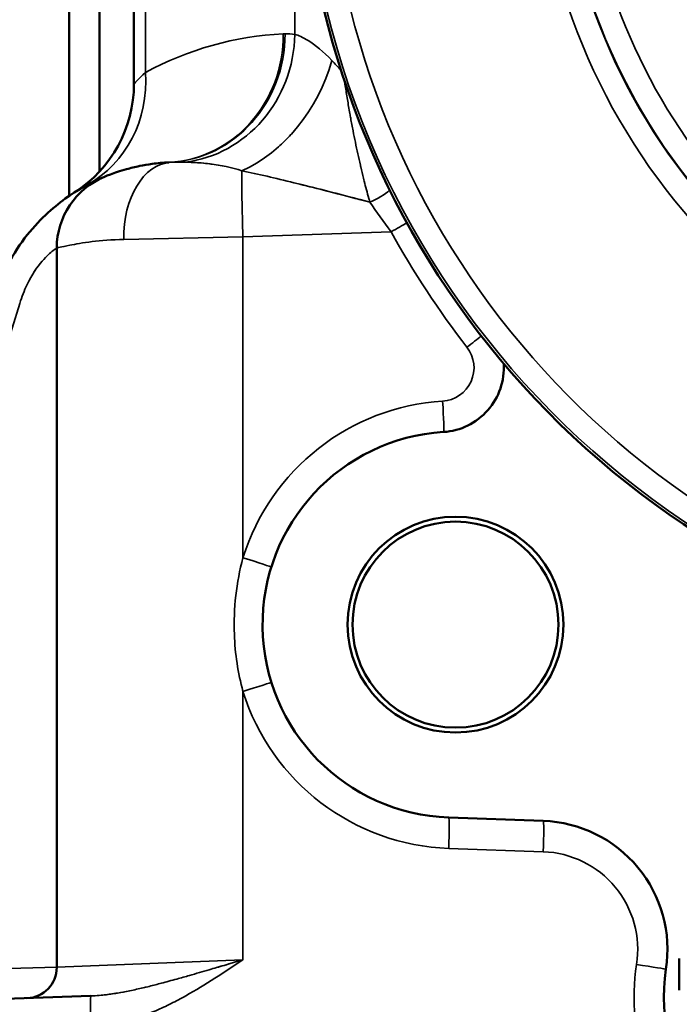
# Model space of a CAD drawing. Header units: inches. Extents: x 1 to 237, y 4 to 150.
# Tile 22 of 209: x 25.55 to 28.11, y 110.17 to 113.99. Entities that reach past the tile are written whole.
import ezdxf

# ---------------------------------------------------------------- set-up
doc = ezdxf.new("R2010")
doc.units = ezdxf.units.IN
doc.header["$LTSCALE"] = 7
doc.header["$MEASUREMENT"] = 0
for name, color, linetype, lineweight in [('Dimension (ANSI)', 7, 'Continuous', 25), ('Visible (ANSI)', 7, 'Continuous', 50), ('Visible Narrow (ANSI)', 7, 'Continuous', 35)]:
    doc.layers.add(name, color=color, linetype=linetype, lineweight=lineweight)
doc.styles.add('Dimension Text', font='tahoma.ttf')
doc.dimstyles.new('Dual Dimension', dxfattribs={"dimscale": 7, "dimtxt": 0.12, "dimasz": 0.098425, "dimexe": 0.125, "dimexo": 0.0625, "dimgap": 0.031496, "dimtad": 0, "dimtih": 1, "dimtoh": 1, "dimrnd": 1e-08, "dimzin": 4, "dimdsep": 46, "dimtxsty": 'Dimension Text', "dimcen": 0.09, "dimdle": 0.393701, "dimclrd": 256, "dimclre": 256, "dimclrt": 256, "dimadec": 0, "dimazin": 1, "dimtfac": 1, "dimtofl": 0, "dimtmove": 0, "dimatfit": 3, "dimfxl": 1, "dimtolj": 1, "dimtzin": 4, "dimlwd": -1, "dimlwe": -1, "dimarcsym": 0})

# ---------------------------------------------------------------- blocks, each defined once
blk = doc.blocks.new('*D11')
at = {"layer": 'Defpoints', "color": 0, "transparency": 16777216}
for p in [(9.8018, 132.104), (32.4002, 132.104), (37.2552, 77.8445)]:
    blk.add_point(p, dxfattribs=at)
at = {"layer": 'Dimension (ANSI)', "transparency": 16777216}
for p, q in [((31.9627, 132.104), (8.9268, 132.104)), ((9.8018, 131.415), (9.8018, 106.86)), ((9.8018, 78.5334), (9.8018, 103.0884)), ((36.8177, 77.8445), (8.9268, 77.8445))]:
    blk.add_line(p, q, dxfattribs=at)
for points in [[(9.6869, 131.415), (9.9166, 131.415), (9.8018, 132.104)], [(9.6869, 78.5334), (9.9166, 78.5334), (9.8018, 77.8445)]]:
    blk.add_solid(points, dxfattribs=at)
at = {"layer": 'Dimension (ANSI)', "transparency": 16777216, "insert": (9.8018, 104.9742), "char_height": 0.84, "attachment_point": 5, "style": 'Dimension Text'}
blk.add_mtext('\\A1;{\\H3.0x;(}\\S54.26^ 1378.2 mm;{\\H3.0x;)}', dxfattribs=at)

msp = doc.modelspace()

# ---------------------------------------------------------------- linework, layer by layer
at = {"layer": 'Visible (ANSI)'}
for p, q in [((25.7382, 125.0363), (25.7382, 113.3082)), ((25.8563, 125.0363), (25.8563, 113.4031)), ((25.9902, 118.2635), (25.9902, 113.7434)), ((26.2894, 113.4791), (26.2894, 113.4788)), ((26.1713, 113.4433), (26.1713, 113.4432)), ((26.1713, 113.4395), (26.1713, 113.4394)), ((26.2894, 113.4634), (26.2894, 113.4634)), ((26.2894, 113.4322), (26.2894, 113.432)), ((25.8563, 113.382), (25.8563, 113.382)), ((26.7225, 113.3319), (26.7225, 113.3319)), ((25.6902, 113.1053), (25.6902, 110.3112)), ((27.214, 110.8929), (27.5816, 110.8801)), ((28.1103, 110.3454), (28.1103, 110.2229)), ((25.7382, 110.3131), (25.7382, 110.3131)), ((25.8563, 110.3179), (25.8563, 110.3179)), ((26.2894, 110.3036), (26.2894, 110.3036)), ((25.8231, 110.1999), (24.2714, 110.1458))]:
    msp.add_line(p, q, dxfattribs=at)
for radius in [0.4193, 0.4003]:
    msp.add_circle((27.2402, 111.6425), radius, dxfattribs=at)
for centre, radius, start, end in [((29.9902, 114.8235), 3.3558, 7.9595, 301.4317), ((25.4902, 113.7434), 0.5, 302.5262, 0), ((25.9902, 113.1053), 0.3, 112.486, 180), ((27.178, 112.6405), 0.25, 273.5653, 3.7539), ((27.2402, 111.6425), 0.75, 93.5653, 268), ((27.5642, 110.3804), 0.5, 351.2063, 88), ((25.5702, 110.3112), 0.12, 272, 0), ((28.7402, 110.1985), 0.69, 171.2063, 268)]:
    msp.add_arc(centre, radius, start, end, dxfattribs=at)
for centre, major_axis, ratio, start_param, end_param in [((26.0326, 110.9755), (0.4339, 0.7598), 0.101275, 3.711237, 3.711245), ((26.1955, 110.8889), (-0.3815, -0.7874), 0.089155, 5.565326, 5.56533), ((26.4004, 110.7972), (0.3275, 0.8114), 0.076617, 4.074061, 4.074116), ((26.3819, 110.8047), (-0.3275, -0.8114), 0.076617, 5.492014, 5.492079), ((26.3819, 110.8047), (0.3275, 0.8114), 0.076617, 4.050485, 4.050563), ((26.2134, 110.8802), (0.3815, 0.7874), 0.089155, 3.747204, 3.747282), ((26.1955, 110.8889), (-0.3815, -0.7874), 0.089155, 5.821874, 5.822154), ((26.1955, 110.8889), (-0.3815, -0.7874), 0.089155, 5.820153, 5.82028), ((26.1955, 110.8889), (0.3815, 0.7874), 0.089155, 3.715126, 3.715236)]:
    msp.add_ellipse(centre, major_axis=major_axis, ratio=ratio, start_param=start_param, end_param=end_param, dxfattribs=at)
for points, knots in [([(26.1256, 113.4386), (26.1029, 113.4375), (26.0815, 113.4354), (26.044, 113.4303), (26.0277, 113.4275), (25.9938, 113.4206), (25.9768, 113.4163), (25.9483, 113.4084), (25.9364, 113.4047), (25.9156, 113.3978), (25.9068, 113.3947), (25.8926, 113.3893), (25.8871, 113.3872), (25.8793, 113.3841), (25.8769, 113.3831), (25.8756, 113.3825), (25.8755, 113.3825), (25.8755, 113.3825)], [-0.9660374, -0.9660374, -0.9660374, -0.9660374, -0.8266585, -0.8266585, -0.7052782, -0.7052782, -0.5555544, -0.5555544, -0.4231669, -0.4231669, -0.2901371, -0.2901371, -0.16254, -0.16254, -0.0415467, -0.0415467, 0, 0, 0, 0]), ([(25.8755, 113.3825), (25.8755, 113.3825), (25.8487, 113.3721), (25.7325, 113.3123), (25.5901, 113.1889), (25.5132, 113.0684), (25.4911, 113.0241)], [0, 0, 0, 0, 0.496498, 0.992995, 1.489493, 1.737742, 1.737742, 1.737742, 1.737742])]:
    msp.add_open_spline(points, degree=3, knots=knots, dxfattribs=at)
at = {"layer": 'Visible Narrow (ANSI)'}
for p, q in [((26.0354, 118.2635), (26.0354, 113.7879)), ((26.6157, 118.2635), (26.6157, 113.9356)), ((26.414, 113.1489), (26.9898, 113.169)), ((26.414, 113.1489), (25.9509, 113.1392)), ((26.414, 111.9021), (26.414, 113.1489)), ((25.2251, 111.8602), (25.5461, 112.8903)), ((26.414, 110.3405), (26.414, 111.3828)), ((27.214, 110.773), (27.5816, 110.7601)), ((25.6902, 110.3112), (26.414, 110.3405)), ((25.6902, 110.3112), (25.275, 110.3002))]:
    msp.add_line(p, q, dxfattribs=at)
for centre, radius, start, end in [((29.9902, 114.8235), 3.3456, 95.2428, 262.6707), ((29.9902, 114.8235), 3.2556, 110.8091, 262.6707), ((29.9902, 114.8235), 2.4399, 97.0032, 262.9968), ((29.9902, 114.8235), 2.35, 97.0032, 262.9968), ((29.9902, 114.8235), 2.348, 95.7937, 264.2063), ((29.9902, 114.8235), 2.2581, 95.7937, 317.962), ((26.6321, 112.6895), 1.25, 92.8047, 118.5143), ((29.9944, 114.8235), 3.43, 208.8385, 217.8201), ((27.1822, 112.6405), 0.13, 273.5653, 37.8201), ((27.2444, 111.6425), 0.87, 93.5653, 162.6382), ((27.2444, 111.6425), 0.87, 197.3618, 268), ((27.5684, 110.3804), 0.38, 351.2063, 88), ((28.7444, 110.1985), 0.81, 171.2063, 185.9122)]:
    msp.add_arc(centre, radius, start, end, dxfattribs=at)
for centre, major_axis, ratio, start_param, end_param in [((26.1011, 113.938), (0.0245, -0.4994), 0.939561, 0.001041, 1.524799), ((26.1078, 113.9382), (0.0025, -0.5), 0.939691, 0.046394, 1.566138), ((26.1458, 113.9356), (-0.0762, -0.4942), 0.93839, 0.253418, 1.714416), ((26.5784, 112.6499), (0, 1.2883), 0.34202, 0.001738, 0.016797), ((26.3862, 113.8339), (-0.2634, -0.425), 0.691077, 0.791844, 1.975535), ((25.5656, 113.7879), (0.2387, -0.4393), 0.923879, 0.012824, 1.105612), ((26.3862, 113.8339), (0.2634, 0.425), 0.691077, 4.32078, 4.464227), ((26.1466, 113.1392), (-0.0105, 0.2998), 0.652214, 0.020927, 1.548024), ((26.2583, 112.5674), (-0.1672, 0.8671), 0.52559, 6.194732, 6.208487), ((26.1466, 113.1392), (-0.0105, 0.2998), 0.652214, 0.020927, 0.021216), ((26.4245, 113.1489), (-0.0105, 0.2998), 0.034878, 0.540635, 1.569578), ((26.9021, 113.3307), (-0.108, -0.0522), 0.375486, 1.441276, 2.239124), ((26.9856, 113.169), (-0.1051, -0.0579), 0.016841, 1.601372, 2.237151), ((27.2807, 112.7202), (-0.0948, -0.0736), 0.021408, 1.598368, 2.237153), ((27.1861, 112.5108), (0.0075, -0.1198), 0.034832, 0, 1.568626), ((26.4098, 111.9021), (0.1145, -0.0358), 0.01042, 0, 1.537481), ((26.4098, 111.3828), (0.1145, 0.0358), 0.01042, 4.745705, 6.283185), ((27.2098, 110.773), (0.0042, 0.1199), 0.034878, 4.713607, 6.283185), ((27.5774, 110.7601), (0.0042, 0.1199), 0.034878, 4.713607, 6.283185), ((27.9397, 110.3223), (0.1186, -0.0183), 0.005339, 0, 1.5363), ((25.8272, 110.08), (-0.0042, 0.1199), 0.034878, 6.282981, 7.852764)]:
    msp.add_ellipse(centre, major_axis=major_axis, ratio=ratio, start_param=start_param, end_param=end_param, dxfattribs=at)
for points in [[(26.6157, 113.9356), (26.603, 113.9376), (26.5903, 113.9382), (26.5776, 113.9382)], [(26.7956, 113.7959), (26.7834, 113.8093), (26.7714, 113.822), (26.7599, 113.8339)], [(26.0354, 113.7879), (26.0059, 113.7611), (25.9902, 113.7434), (25.9902, 113.7434)], [(26.9076, 113.2837), (26.9324, 113.2469), (26.9603, 113.2077), (26.9898, 113.169)], [(25.6839, 113.101), (25.6837, 113.1008), (25.6835, 113.1007), (25.6833, 113.1005)]]:
    msp.add_open_spline(points, degree=3, dxfattribs=at)
for points, knots in [([(26.7599, 113.8339), (26.7258, 113.8691), (26.6705, 113.9141), (26.6299, 113.932), (26.6157, 113.9356)], [-1.232363, -1.232363, -1.232363, -1.232363, -0.528155, 0, 0, 0, 0]), ([(26.8078, 113.7585), (26.8091, 113.7509), (26.8103, 113.7435), (26.8143, 113.7182), (26.8172, 113.7007), (26.8232, 113.6646), (26.8264, 113.6461), (26.8307, 113.6219), (26.8318, 113.6161), (26.8358, 113.5936), (26.8389, 113.5772), (26.8449, 113.546), (26.8479, 113.5312), (26.854, 113.5017), (26.8572, 113.4869), (26.8636, 113.4573), (26.8669, 113.4424), (26.8708, 113.4255), (26.8714, 113.4233), (26.8753, 113.4062), (26.8789, 113.3913), (26.8835, 113.3729), (26.8844, 113.3691), (26.8882, 113.3543), (26.8911, 113.3431), (26.8971, 113.3208), (26.9002, 113.3096), (26.9048, 113.2935), (26.9062, 113.2886), (26.9076, 113.2837)], [0.070018, 0.070018, 0.070018, 0.070018, 0.12493, 0.12493, 0.256686, 0.256686, 0.399351, 0.399351, 0.445141, 0.445141, 0.575598, 0.575598, 0.69513, 0.69513, 0.816331, 0.816331, 0.938722, 0.938722, 0.956967, 0.956967, 1.080533, 1.080533, 1.111842, 1.111842, 1.205976, 1.205976, 1.301338, 1.301338, 1.343062, 1.343062, 1.343062, 1.343062]), ([(26.1884, 113.4393), (26.179, 113.4395), (26.1694, 113.4395), (26.1595, 113.4394), (26.1505, 113.4393), (26.1413, 113.4391), (26.132, 113.4388)], [0, 0, 0, 0, 0.1482844, 0.1482844, 0.1482844, 0.2826994, 0.2826994, 0.2826994, 0.2826994]), ([(26.132, 113.4388), (26.1422, 113.4391), (26.1521, 113.4393), (26.1619, 113.4394), (26.1709, 113.4395), (26.1798, 113.4395), (26.1884, 113.4393)], [0, 0, 0, 0, 0.1464227, 0.1464227, 0.1464227, 0.2826994, 0.2826994, 0.2826994, 0.2826994]), ([(26.294, 113.4314), (26.2908, 113.4319), (26.2875, 113.4323), (26.2735, 113.4341), (26.2627, 113.4352), (26.2432, 113.4369), (26.2345, 113.4375), (26.2152, 113.4386), (26.2045, 113.439), (26.192, 113.4392), (26.1902, 113.4393), (26.1884, 113.4393)], [0.6604737, 0.6604737, 0.6604737, 0.6604737, 0.7151636, 0.7151636, 0.8922228, 0.8922228, 1.033174, 1.033174, 1.2036711, 1.2036711, 1.2323627, 1.2323627, 1.2323627, 1.2323627]), ([(26.1884, 113.4393), (26.2215, 113.4388), (26.2976, 113.4339), (26.37, 113.4183), (26.4101, 113.4058)], [0, 0, 0, 0, 0.528155, 1.232363, 1.232363, 1.232363, 1.232363]), ([(26.4101, 113.4058), (26.4726, 113.3928), (26.6317, 113.3558), (26.8057, 113.3107), (26.9076, 113.2837)], [0, 0, 0, 0, 0.76708, 1.789854, 1.789854, 1.789854, 1.789854]), ([(26.9076, 113.2837), (26.8512, 113.2986), (26.7591, 113.3227), (26.67, 113.3452), (26.6354, 113.3538)], [-1.7896162, -1.7896162, -1.7896162, -1.7896162, -1.2231768, -0.8519997, -0.8519997, -0.8519997, -0.8519997]), ([(25.6902, 113.1053), (25.6902, 113.1053), (25.7192, 113.1132), (25.821, 113.1313), (25.9041, 113.1382), (25.9509, 113.1392)], [0, 0, 0, 0, 0.4231669, 0.7052782, 0.9873894, 0.9873894, 0.9873894, 0.9873894]), ([(25.5461, 112.8903), (25.5543, 112.9168), (25.5832, 112.9891), (25.6366, 113.0632), (25.6802, 113.0991), (25.6902, 113.1053), (25.6902, 113.1053)], [-1.737742, -1.737742, -1.737742, -1.737742, -1.489493, -0.992995, -0.496498, 0, 0, 0, 0]), ([(25.6086, 113.0224), (25.6072, 113.0204), (25.6043, 113.0161), (25.6014, 113.0116), (25.5999, 113.0092)], [1.2063713, 1.2063713, 1.2063713, 1.2063713, 1.24126947, 1.27804855, 1.27804855, 1.27804855, 1.27804855]), ([(26.414, 111.9021), (26.3882, 111.8062), (26.3683, 111.6293), (26.3946, 111.4547), (26.414, 111.3828)], [-1.339263, -1.339263, -1.339263, -1.339263, -0.57397, 0, 0, 0, 0]), ([(25.8231, 110.08), (25.8665, 110.0815), (25.9098, 110.0886), (25.9521, 110.0996), (25.9733, 110.1051), (25.9942, 110.1116), (26.0147, 110.1188), (26.0353, 110.126), (26.0555, 110.134), (26.0754, 110.1426), (26.0953, 110.1512), (26.1149, 110.1604), (26.1344, 110.1702), (26.1538, 110.1799), (26.173, 110.1901), (26.192, 110.2007), (26.23, 110.222), (26.2673, 110.2448), (26.3041, 110.2683), (26.3409, 110.2918), (26.3773, 110.316), (26.4134, 110.3401), (26.4136, 110.3402), (26.4138, 110.3404), (26.414, 110.3405)], [0, 0, 0, 0, 0.331177, 0.331177, 0.331177, 0.496766, 0.496766, 0.496766, 0.662355, 0.662355, 0.662355, 0.827943, 0.827943, 0.827943, 0.993532, 0.993532, 0.993532, 1.324709, 1.324709, 1.324709, 1.655886, 1.655886, 1.655886, 1.657693, 1.657693, 1.657693, 1.657693]), ([(26.414, 110.3405), (26.4138, 110.3404), (26.4135, 110.3404), (26.389, 110.3331), (26.3647, 110.3258), (26.3212, 110.313), (26.302, 110.3073), (26.2572, 110.2942), (26.2316, 110.2868), (26.1897, 110.2748), (26.1731, 110.2701), (26.1362, 110.2599), (26.116, 110.2544), (26.0927, 110.2482), (26.0893, 110.2473), (26.0695, 110.2422), (26.0535, 110.2381), (26.0357, 110.2338), (26.0337, 110.2333), (26.0146, 110.2288), (25.9977, 110.225), (25.9625, 110.2176), (25.9442, 110.2141), (25.9213, 110.2103), (25.9165, 110.2095), (25.8924, 110.2058), (25.8736, 110.2035), (25.8444, 110.201), (25.8337, 110.2003), (25.8231, 110.1999)], [-1.657693, -1.657693, -1.657693, -1.657693, -1.655886, -1.655886, -1.471172, -1.471172, -1.324709, -1.324709, -1.125877, -1.125877, -0.993532, -0.993532, -0.827943, -0.827943, -0.798863, -0.798863, -0.662355, -0.662355, -0.644954, -0.644954, -0.496766, -0.496766, -0.331177, -0.331177, -0.286163, -0.286163, -0.106819, -0.106819, -0.000022, -0.000022, -0.000022, -0.000022]), ([(26.3164, 110.3116), (26.3486, 110.3211), (26.381, 110.3307), (26.4135, 110.3404), (26.4138, 110.3404), (26.414, 110.3405)], [-0.2457215, -0.2457215, -0.2457215, -0.2457215, 0, 0, 0.0018067, 0.0018067, 0.0018067, 0.0018067]), ([(25.8751, 110.2039), (25.8918, 110.2058), (25.9237, 110.2103), (25.9568, 110.2165), (25.9724, 110.2197)], [-1.4848439, -1.4848439, -1.4848439, -1.4848439, -1.3247091, -1.1850441, -1.1850441, -1.1850441, -1.1850441])]:
    msp.add_open_spline(points, degree=3, knots=knots, dxfattribs=at)

# ---------------------------------------------------------------- dimensions: what is measured, and where the dimension line sits
at = {"layer": 'Dimension (ANSI)'}
dim = msp.add_linear_dim(base=(9.8018, 132.104), p1=(37.2552, 77.8445), p2=(32.4002, 132.104), angle=270, text='{\\H3.0x;(}\\S<>^ 1378.2 mm;{\\H3.0x;)}', dimstyle='Dual Dimension', override={"dimgap": 0.031496, "dimdec": 2, "dimpost": '\\X', "dimtol": 0, "dimlim": 0, "dimtp": 0, "dimtm": 0, "dimtdec": 2, "dimatfit": 1}, dxfattribs=at)
dim.commit()
dim.dimension.update_dxf_attribs({"geometry": '*D11', "text_midpoint": (9.8018, 104.9742), "dimtype": 160})

doc.saveas('drawing.dxf')
